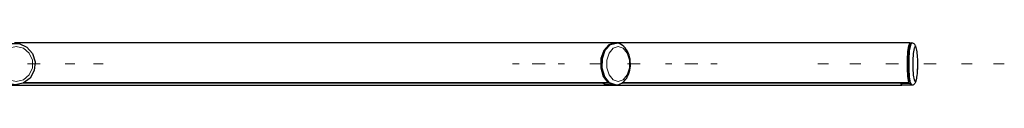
# Model space of a CAD drawing. Header units: millimetres. Extents: x -4893 to 2727, y -2569 to 2670.
# Tile 4 of 19: x -3874 to -3287, y -423 to -398. Entities that reach past the tile are written whole.
import ezdxf

# ---------------------------------------------------------------- set-up
doc = ezdxf.new("R2010")
doc.units = ezdxf.units.MM
doc.layers.add('Livello 1', color=7, linetype='Continuous', true_color=0x000000)

msp = doc.modelspace()

# ---------------------------------------------------------------- linework, layer by layer
at = {"layer": 'Livello 1', "color": 18, "lineweight": 30, "true_color": 0x000000}
msp.add_lwpolyline([(-3871.95, -421.85), (-3876.83, -422.91), (-3881.71, -421.85), (-3885.75, -418.77), (-3888.24, -414.28), (-3888.76, -409.09), (-3887.22, -404.14), (-3883.89, -400.29), (-3879.33, -398.17), (-3874.34, -398.17), (-3869.78, -400.29), (-3866.44, -404.14), (-3864.9, -409.09), (-3865.42, -414.28), (-3867.92, -418.77)], close=True, dxfattribs=at)
for points in [[(-3519.59, -397.88), (-3877.12, -397.88)], [(-3519.27, -397.88), (-3522.87, -398.95), (-3525.8, -402.27), (-3527.51, -407.18), (-3527.64, -412.76), (-3526.16, -417.89), (-3523.39, -421.49), (-3523.26, -421.49), (-3523.19, -421.35)], [(-3518.68, -397.92), (-3519.08, -397.88), (-3522.77, -399.16), (-3525.7, -402.8), (-3527.25, -408.06), (-3527.09, -413.82), (-3525.25, -418.84), (-3522.13, -422.09), (-3520.63, -422.73), (-3519.08, -422.91), (-3518.68, -422.91)], [(-3518.8, -422.91), (-3522.43, -421.63), (-3525.3, -417.99), (-3526.83, -412.83), (-3526.7, -407.14), (-3524.93, -402.13), (-3521.9, -398.84), (-3518.22, -397.92)], [(-3343.13, -397.88), (-3519.59, -397.88)], [(-3518.67, -422.87), (-3517.79, -422.84), (-3516.94, -422.62), (-3516.03, -422.31), (-3515.17, -421.85), (-3514.34, -421.25), (-3513.57, -420.54), (-3512.85, -419.73), (-3512.2, -418.81), (-3511.61, -417.75), (-3511.1, -416.65), (-3510.68, -415.45), (-3510.35, -414.18), (-3510.12, -412.87), (-3509.99, -411.56), (-3509.95, -410.22), (-3510.02, -408.88), (-3510.18, -407.57), (-3510.44, -406.26), (-3510.8, -405.02), (-3511.26, -403.82), (-3511.8, -402.69), (-3512.44, -401.67), (-3513.17, -400.71), (-3513.98, -399.9), (-3514.85, -399.19), (-3515.79, -398.63), (-3516.76, -398.24), (-3517.76, -397.99), (-3518.29, -397.92), (-3518.83, -397.92)], [(-3342.88, -398.03), (-3343.7, -398.56), (-3344.4, -401.6), (-3344.83, -406.58), (-3344.89, -412.34), (-3344.58, -417.71), (-3343.96, -421.49), (-3343.93, -421.49), (-3343.92, -421.32), (-3343.92, -421.07)], [(-3343.39, -421.21), (-3343.64, -421.21), (-3343.89, -421.21), (-3344.47, -417.85), (-3344.8, -413.05), (-3344.79, -407.71), (-3344.47, -402.9), (-3343.88, -399.58), (-3343.14, -398.38), (-3343.14, -398.38)], [(-3342.1, -397.92), (-3342.63, -397.88), (-3343.43, -399.19), (-3344.06, -402.87), (-3344.38, -408.13), (-3344.35, -413.86), (-3343.95, -418.88), (-3343.27, -422.09), (-3342.96, -422.73), (-3342.63, -422.91), (-3342.1, -422.91)], [(-3342.07, -422.87), (-3341.9, -422.87), (-3341.73, -422.87), (-3341.3, -422.77), (-3340.9, -422.55), (-3340.6, -422.31), (-3340.36, -422.06), (-3340.13, -421.74), (-3339.96, -421.42), (-3339.77, -421), (-3339.62, -420.57), (-3339.42, -419.83), (-3339.25, -419.02), (-3339.11, -418.17), (-3338.99, -417.22), (-3338.88, -416.16), (-3338.79, -414.99), (-3338.73, -413.82), (-3338.68, -412.59), (-3338.65, -411.31), (-3338.65, -410.08), (-3338.65, -409.9), (-3338.66, -409.76), (-3338.67, -408.66), (-3338.7, -407.57), (-3338.76, -406.37), (-3338.84, -405.24), (-3338.93, -404.14), (-3339.05, -403.12), (-3339.18, -402.2), (-3339.34, -401.35), (-3339.52, -400.57), (-3339.74, -399.86), (-3339.9, -399.51), (-3340.1, -399.12), (-3340.37, -398.77), (-3340.73, -398.41), (-3341.11, -398.17), (-3341.56, -397.99), (-3341.85, -397.92), (-3342.14, -397.92)], [(-3526.35, -416.55), (-3527.45, -410.4), (-3526.35, -404.28)], [(-3340.85, -401.1), (-3341.35, -404.1), (-3341.62, -408.28), (-3341.61, -412.9), (-3341.32, -417), (-3340.8, -419.87)], [(-3871.34, -421.53), (-3523.33, -421.53)], [(-3522.43, -422.84), (-3524.59, -422.8), (-3526.65, -421.88), (-3526.77, -421.74), (-3526.84, -421.53)], [(-3526.58, -421.53), (-3526.38, -421.88)], [(-3514.8, -421.53), (-3343.95, -421.53)], [(-3347.87, -422.84), (-3348.34, -422.8), (-3348.8, -421.88), (-3348.83, -421.74), (-3348.84, -421.53)], [(-3348.79, -421.53), (-3348.75, -421.88), (-3348.73, -421.95), (-3348.72, -422.02)], [(-3878.54, -422.94), (-3523.37, -422.94)], [(-3523.49, -422.84), (-3519.33, -422.91)], [(-3523.37, -422.94), (-3348.09, -422.94)], [(-3348.09, -422.84), (-3342.64, -422.91)]]:
    msp.add_lwpolyline(points, dxfattribs=at)
at = {"layer": 'Livello 1', "color": 18, "lineweight": 15, "true_color": 0x000000}
for points in [[(-3342.11, -422.91), (-3342.88, -421.67), (-3343.5, -418.21), (-3343.84, -413.15), (-3343.84, -407.6), (-3343.49, -402.59), (-3342.87, -399.12), (-3342.1, -397.92)], [(-3340.8, -419.87), (-3340.16, -420.93), (-3339.51, -419.87), (-3338.99, -416.97), (-3338.7, -412.76), (-3338.7, -408.06), (-3338.99, -403.86), (-3339.51, -400.96), (-3340.16, -399.9), (-3340.52, -400.22), (-3340.85, -401.1)], [(-3861.95, -410.4), (-3869.47, -410.4)], [(-3841.3, -410.4), (-3846.93, -410.4)], [(-3824.41, -410.4), (-3830.04, -410.4)], [(-3576.32, -410.4), (-3580.18, -410.4)], [(-3560.85, -410.4), (-3568.58, -410.4)], [(-3549.25, -410.4), (-3553.11, -410.4)], [(-3526.71, -410.4), (-3530.09, -410.4), (-3534.22, -410.4)], [(-3504.17, -410.4), (-3508.3, -410.4), (-3511.68, -410.4)], [(-3485.27, -410.4), (-3489.14, -410.4)], [(-3469.81, -410.4), (-3477.54, -410.4)], [(-3458.2, -410.4), (-3462.07, -410.4)], [(-3391.82, -410.4), (-3398.2, -410.4)], [(-3372.67, -410.4), (-3379.05, -410.4)], [(-3350.13, -410.4), (-3357.65, -410.4)], [(-3327.59, -410.4), (-3335.11, -410.4)], [(-3306.19, -410.4), (-3312.57, -410.4)], [(-3287.05, -410.4), (-3293.43, -410.4)], [(-3872.06, -421.88), (-3526.65, -421.88)], [(-3871.3, -421.49), (-3523.39, -421.49)], [(-3522.37, -421.95), (-3526.38, -421.88)], [(-3515.3, -421.88), (-3348.8, -421.88)], [(-3514.78, -421.49), (-3343.96, -421.49)], [(-3343.32, -421.95), (-3348.74, -421.88)], [(-3343.27, -422.09), (-3348.72, -422.02)]]:
    msp.add_lwpolyline(points, dxfattribs=at)
for points in [[(-3876.28, -399.9), (-3880.65, -400.96), (-3884.15, -403.86), (-3886.1, -408.06), (-3886.1, -412.76), (-3884.15, -416.97), (-3880.65, -419.87), (-3876.28, -420.93), (-3871.91, -419.87), (-3868.4, -416.97), (-3866.46, -412.76), (-3866.46, -408.06), (-3868.4, -403.86), (-3871.91, -400.96)], [(-3514.33, -400.96), (-3517.31, -399.9), (-3520.3, -400.96), (-3522.69, -403.86), (-3524.01, -408.06), (-3524.01, -412.76), (-3522.69, -416.97), (-3520.3, -419.87), (-3517.31, -420.93), (-3514.33, -419.87), (-3511.94, -416.97), (-3510.61, -412.76), (-3510.61, -408.06), (-3511.94, -403.86)]]:
    msp.add_lwpolyline(points, close=True, dxfattribs=at)

doc.saveas('drawing.dxf')
